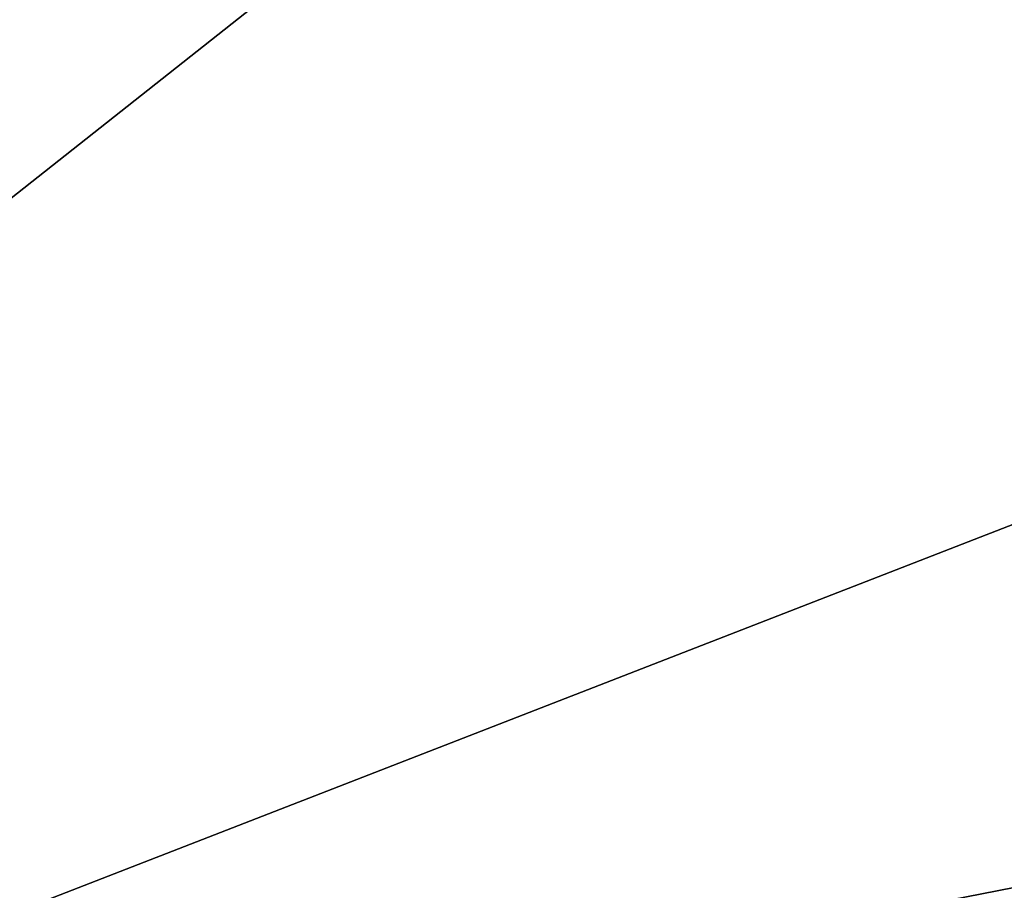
# Model space of a CAD drawing. Extents: x -200 to 200, y -832 to 754.
# Tile 67 of 256: x -5.2 to -3.94, y -639.14 to -638.02. Entities that reach past the tile are written whole.
import ezdxf

# ---------------------------------------------------------------- set-up
doc = ezdxf.new("R2010")
doc.units = 0
doc.header["$LTSCALE"] = 74.25
for name, color, linetype in [('1717', 7, 'CONTINUOUS'), ('1718', 7, 'CONTINUOUS'), ('1719', 7, 'CONTINUOUS'), ('1737', 7, 'CONTINUOUS'), ('2601', 7, 'CONTINUOUS'), ('733', 7, 'CONTINUOUS')]:
    doc.layers.add(name, color=color, linetype=linetype)

msp = doc.modelspace()

# ---------------------------------------------------------------- linework, layer by layer
at = {"layer": '1717', "color": 7, "linetype": 'CONTINUOUS'}
msp.add_3dface([(0, -637.1417, 68.65), (-6.5124, -637.9178, 68.65), (-6.3428, -639.6092, 68.65), (0, -637.1417, 68.65)], dxfattribs=at)
at = {"layer": '1718', "color": 7, "linetype": 'CONTINUOUS'}
for points in [[(-4.488, -637.6785, 15.65), (0, -636.5, 15.65), (7.5554, -640.0393, 15.65), (-4.488, -637.6785, 15.65)], [(-7.8012, -640.2985, 15.65), (-4.488, -637.6785, 15.65), (0, -639.4, 15.65), (-7.8012, -640.2985, 15.65)], [(-4.488, -637.6785, 15.65), (7.5554, -640.0393, 15.65), (0, -639.4, 15.65), (-4.488, -637.6785, 15.65)]]:
    msp.add_3dface(points, dxfattribs=at)
at = {"layer": '1719', "color": 7, "linetype": 'CONTINUOUS'}
for points in [[(-4.2818, -636.4588, 16.65), (-7.4312, -638.5382, 16.65), (-4.7586, -636.6908, 28.2012), (-4.2818, -636.4588, 16.65)], [(-4.7586, -636.6908, 28.2012), (-7.4312, -638.5382, 16.65), (-5.1491, -636.9013, 30.15), (-4.7586, -636.6908, 28.2012)], [(-5.1491, -636.9013, 30.15), (-7.4312, -638.5382, 16.65), (-5.1491, -636.9013, 51.65), (-5.1491, -636.9013, 30.15)], [(-7.4312, -638.5382, 16.65), (-6.5779, -637.8396, 68.55), (-5.1491, -636.9013, 51.65), (-7.4312, -638.5382, 16.65)]]:
    msp.add_3dface(points, dxfattribs=at)
at = {"layer": '1737', "color": 7, "linetype": 'CONTINUOUS'}
for points in [[(-4.488, -637.6785, 15.65), (-7.4312, -638.5382, 16.65), (-4.2818, -636.4588, 16.65), (-4.488, -637.6785, 15.65)], [(-4.488, -637.6785, 15.65), (-7.8012, -640.2985, 15.65), (-7.4312, -638.5382, 16.65), (-4.488, -637.6785, 15.65)]]:
    msp.add_3dface(points, dxfattribs=at)
at = {"layer": '2601', "color": 7, "linetype": 'CONTINUOUS'}
for points in [[(0, -637.1417, 68.65), (-6.3428, -639.6092, 68.65), (0, -638.3664, 68.625), (0, -637.1417, 68.65)], [(-6.3428, -639.6092, 68.65), (0, -639.5891, 68.55), (0, -638.3664, 68.625), (-6.3428, -639.6092, 68.65)]]:
    msp.add_3dface(points, dxfattribs=at)
at = {"layer": '733', "color": 7, "linetype": 'CONTINUOUS'}
for points in [[(160, -643.5, 9.5263), (160, -638, 11), (-160, -643.5, 9.5263), (160, -643.5, 9.5263)], [(160, -638, -11), (160, -643.5, -9.5263), (-160, -638, -11), (160, -638, -11)], [(160, -638, 11), (-160, -638, 11), (-160, -643.5, 9.5263), (160, -638, 11)], [(-160, -638, -11), (160, -643.5, -9.5263), (-160, -643.5, -9.5263), (-160, -638, -11)]]:
    msp.add_3dface(points, dxfattribs=at)

doc.saveas('drawing.dxf')
